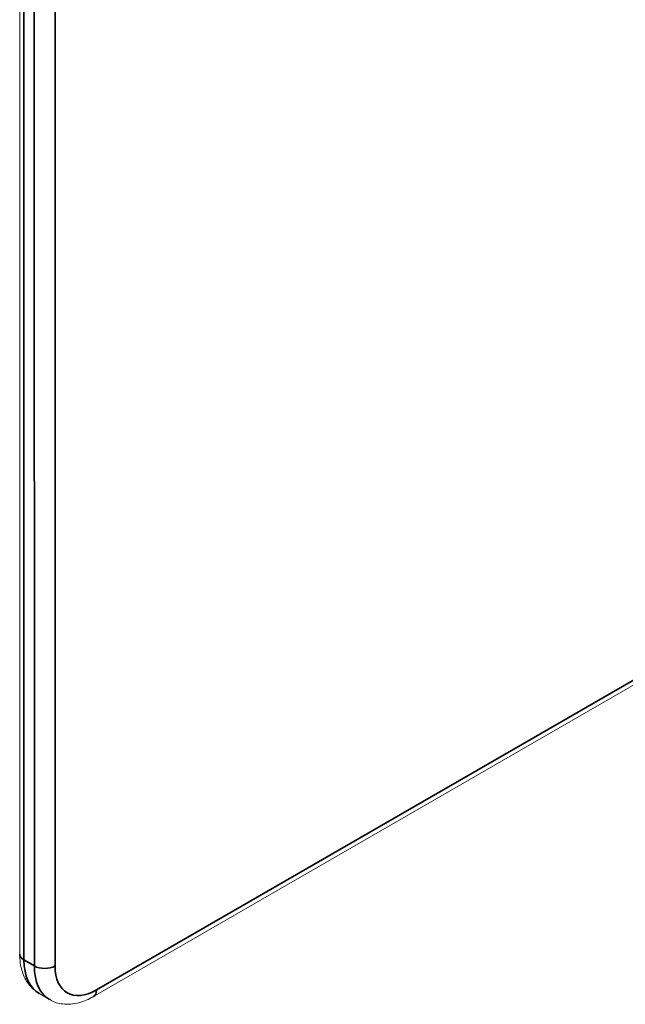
# Model space of a CAD drawing. Header units: millimetres. Extents: x 4 to 1188, y 1 to 840.
# Tile 136 of 256: x 1020 to 1042, y 191 to 227. Entities that reach past the tile are written whole.
import ezdxf

# ---------------------------------------------------------------- set-up
doc = ezdxf.new("R2010")
doc.units = ezdxf.units.MM
doc.layers.add('1', color=7, linetype='Continuous')

msp = doc.modelspace()

# ---------------------------------------------------------------- linework, layer by layer
at = {"layer": '1', "color": 154, "linetype": 'Continuous', "lineweight": 13}
for p, q in [((1019.9198, 352.9677), (1019.9269, 192.9385)), ((1022.6127, 191.3879), (1070.9942, 219.3158)), ((1020.6353, 191.5002), (1021.0124, 191.2824))]:
    msp.add_line(p, q, dxfattribs=at)
at = {"layer": '1', "color": 154, "linetype": 'Continuous', "lineweight": 35}
for p, q in [((1020.076, 352.75), (1020.083, 192.7208)), ((1020.4601, 192.503), (1020.4531, 352.5323)), ((1021.2073, 352.5322), (1021.2144, 192.503)), ((1022.7232, 191.6321), (1070.9886, 219.493)), ((1020.083, 192.7208), (1020.4601, 192.503))]:
    msp.add_line(p, q, dxfattribs=at)
for centre, major_axis, ratio, start_param, end_param in [((1020.4602, 192.9385), (-0.5333, 0), 0.5773797, 6.2831638, 7.0684143), ((1021.9689, 193.8094), (1.3336, 2.3092), 0.5774333, 2.3563173, 3.1415928), ((1022.346, 193.5916), (-1.3336, -2.3092), 0.5774333, 5.49791, 6.2869898), ((1020.8373, 192.7208), (-0.5333, 0), 0.5773797, 0.785229, 2.3560253), ((1022.7231, 193.3739), (1.0669, 1.8474), 0.5774333, 2.3563173, 3.9271136), ((1022.3461, 191.8498), (0.2666, -0.4619), 0.5772379, 6.2819801, 7.0686296)]:
    msp.add_ellipse(centre, major_axis=major_axis, ratio=ratio, start_param=start_param, end_param=end_param, dxfattribs=at)
at = {"layer": '1', "color": 154, "linetype": 'Continuous', "lineweight": 13}
for points, knots in [([(1019.9269, 192.9385), (1019.9265, 192.8256), (1019.9469, 192.5348), (1020.0662, 192.1089), (1020.3112, 191.7286), (1020.5308, 191.5713), (1020.6376, 191.5152)], [0, 0, 0, 0, 0.1858861, 0.4943746, 0.7824168, 1, 1, 1, 1]), ([(1021.025, 191.2899), (1021.0479, 191.2712), (1021.1976, 191.1603), (1021.5525, 191.0958), (1022.0444, 191.1289), (1022.3998, 191.2691), (1022.59, 191.3748), (1022.6127, 191.3879)], [0, 0, 0, 0, 0.0544282, 0.3476466, 0.6370782, 0.956577, 1, 1, 1, 1])]:
    msp.add_open_spline(points, degree=3, knots=knots, dxfattribs=at)

doc.saveas('drawing.dxf')
